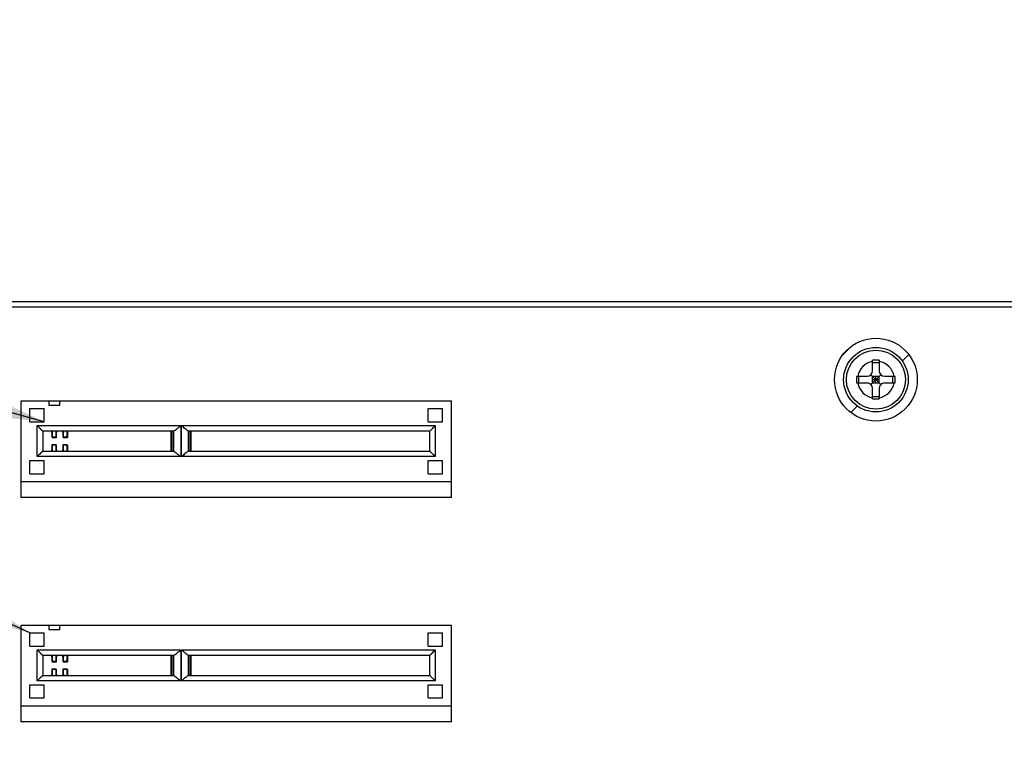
# Model space of a CAD drawing. Header units: millimetres. Extents: x 0 to 1750, y -1720 to 477.
# Tile 129 of 256: x 1229 to 1318, y -1655 to -1589. Entities that reach past the tile are written whole.
import ezdxf

# ---------------------------------------------------------------- set-up
doc = ezdxf.new("R2010")
doc.units = ezdxf.units.MM
doc.header["$LTSCALE"] = 92.51
doc.layers.get('0').update_dxf_attribs({"linetype": 'CONTINUOUS'})
for name, color, linetype in [('000-VC5000_DXF_TEXT', 7, 'CONTINUOUS'), ('101301882_1_DXF_TEXT', 7, 'CONTINUOUS'), ('101303467_DXF_CONTINUOUS_LINE', 7, 'CONTINUOUS'), ('DE-13-001875DXF_CONTINUOUS_LINE', 7, 'CONTINUOUS'), ('DE-19-009612DXF_CONTINUOUS_LINE', 7, 'CONTINUOUS'), ('SC-PSF0M3X6-DXF_CONTINUOUS_LINE', 7, 'CONTINUOUS')]:
    doc.layers.add(name, color=color, linetype=linetype)
doc.styles.get("Standard").update_dxf_attribs({"font": 'ISOCP', "width": 0.8})
doc.dimstyles.get("Standard").update_dxf_attribs({"dimtxt": 6, "dimasz": 6, "dimexe": 2.5, "dimexo": 0.5, "dimtad": 1, "dimdsep": 46, "dimtxsty": 'STANDARD', "dimblk": '_FILLED', "dimblk1": '_FILLED', "dimblk2": '_FILLED', "dimcen": 0.09, "dimclrt": 3, "dimazin": 2, "dimtol": 1, "dimtp": 0.01, "dimtm": 0.01, "dimtfac": 1, "dimtofl": 0, "dimtmove": 0, "dimatfit": 3, "dimldrblk": '_FILLED', "dimfxl": 1, "dimtolj": 1, "dimarcsym": 0})

# ---------------------------------------------------------------- blocks, each defined once
blk = doc.blocks.new('_FILLED')
at = {"color": 0, "linetype": 'ByBlock'}
blk.add_solid([(0, 0), (-1, 0.167), (-1, -0.167)], dxfattribs=at)

msp = doc.modelspace()

# ---------------------------------------------------------------- linework, layer by layer
at = {"layer": '101303467_DXF_CONTINUOUS_LINE'}
for p, q in [((1229.136, -1632.514), (1229.136, -1623.764)), ((1229.136, -1623.764), (1268.136, -1623.764)), ((1231.636, -1623.764), (1231.636, -1624.164)), ((1232.636, -1624.164), (1232.636, -1623.764)), ((1268.136, -1632.514), (1268.136, -1623.764)), ((1229.936, -1625.664), (1229.936, -1624.464)), ((1229.936, -1624.464), (1231.236, -1624.464)), ((1231.236, -1625.664), (1231.236, -1624.464)), ((1231.636, -1624.164), (1232.636, -1624.164)), ((1266.036, -1625.664), (1266.036, -1624.464)), ((1266.036, -1624.464), (1267.336, -1624.464)), ((1267.336, -1625.664), (1267.336, -1624.464)), ((1229.936, -1625.664), (1231.236, -1625.664)), ((1266.036, -1625.664), (1267.336, -1625.664)), ((1230.596, -1628.814), (1230.596, -1626.014)), ((1230.596, -1626.014), (1231.096, -1626.514)), ((1230.596, -1626.014), (1243.598, -1626.014)), ((1230.898, -1626.316), (1230.934, -1626.352)), ((1231.096, -1626.514), (1231.096, -1628.314)), ((1242.908, -1626.514), (1231.096, -1626.514)), ((1231.922, -1626.514), (1231.944, -1627.045)), ((1231.944, -1626.812), (1231.932, -1626.514)), ((1231.965, -1626.514), (1231.953, -1626.805)), ((1231.953, -1627.035), (1231.973, -1626.514)), ((1232.298, -1626.514), (1232.318, -1627.035)), ((1232.318, -1626.805), (1232.307, -1626.514)), ((1232.34, -1626.514), (1232.328, -1626.812)), ((1232.328, -1627.045), (1232.349, -1626.514)), ((1232.922, -1626.514), (1232.944, -1627.045)), ((1232.944, -1626.812), (1232.932, -1626.514)), ((1232.965, -1626.514), (1232.953, -1626.805)), ((1232.953, -1627.035), (1232.973, -1626.514)), ((1233.298, -1626.514), (1233.318, -1627.035)), ((1233.318, -1626.805), (1233.307, -1626.514)), ((1233.34, -1626.514), (1233.328, -1626.812)), ((1233.328, -1627.045), (1233.349, -1626.514)), ((1242.746, -1628.314), (1242.746, -1626.514)), ((1242.809, -1626.514), (1242.809, -1628.314)), ((1242.987, -1628.335), (1242.987, -1626.494)), ((1243.598, -1626.014), (1243.598, -1628.814)), ((1243.674, -1628.814), (1243.674, -1626.014)), ((1243.674, -1626.014), (1266.676, -1626.014)), ((1244.285, -1626.494), (1244.285, -1628.335)), ((1266.176, -1626.514), (1244.364, -1626.514)), ((1244.462, -1628.314), (1244.462, -1626.514)), ((1244.526, -1626.514), (1244.526, -1628.314)), ((1266.176, -1626.514), (1266.676, -1626.014)), ((1266.176, -1628.314), (1266.176, -1626.514)), ((1266.259, -1626.432), (1266.281, -1626.409)), ((1266.621, -1626.07), (1266.676, -1626.014)), ((1266.676, -1626.014), (1266.676, -1628.814)), ((1231.944, -1626.812), (1231.953, -1626.812)), ((1231.944, -1627.045), (1231.944, -1626.864)), ((1232.323, -1627.114), (1231.949, -1627.114)), ((1231.953, -1626.805), (1231.953, -1627.035)), ((1231.953, -1627.035), (1232.318, -1627.035)), ((1232.318, -1627.035), (1232.318, -1626.805)), ((1232.318, -1626.812), (1232.328, -1626.812)), ((1232.328, -1626.812), (1232.326, -1626.841)), ((1232.328, -1626.864), (1232.328, -1627.045)), ((1232.944, -1626.812), (1232.953, -1626.812)), ((1232.944, -1627.045), (1232.944, -1626.864)), ((1233.323, -1627.114), (1232.949, -1627.114)), ((1232.953, -1626.805), (1232.953, -1627.035)), ((1232.953, -1627.035), (1233.318, -1627.035)), ((1233.318, -1627.035), (1233.318, -1626.805)), ((1233.318, -1626.812), (1233.328, -1626.812)), ((1233.328, -1626.812), (1233.326, -1626.841)), ((1233.328, -1626.864), (1233.328, -1627.045)), ((1231.096, -1628.314), (1230.596, -1628.814)), ((1231.013, -1628.397), (1230.99, -1628.42)), ((1231.096, -1628.314), (1242.908, -1628.314)), ((1231.944, -1627.784), (1231.922, -1628.314)), ((1231.932, -1628.314), (1231.944, -1628.017)), ((1231.944, -1627.964), (1231.944, -1627.784)), ((1231.944, -1628.017), (1231.945, -1627.988)), ((1231.953, -1628.017), (1231.944, -1628.017)), ((1231.949, -1627.714), (1232.323, -1627.714)), ((1231.973, -1628.314), (1231.953, -1627.794)), ((1231.953, -1627.794), (1231.953, -1628.024)), ((1232.318, -1627.794), (1231.953, -1627.794)), ((1231.953, -1628.024), (1231.965, -1628.314)), ((1232.318, -1627.794), (1232.298, -1628.314)), ((1232.307, -1628.314), (1232.318, -1628.024)), ((1232.318, -1628.024), (1232.318, -1627.794)), ((1232.328, -1628.017), (1232.318, -1628.017)), ((1232.349, -1628.314), (1232.328, -1627.784)), ((1232.328, -1627.784), (1232.328, -1627.964)), ((1232.328, -1628.017), (1232.34, -1628.314)), ((1232.944, -1627.784), (1232.922, -1628.314)), ((1232.932, -1628.314), (1232.944, -1628.017)), ((1232.944, -1627.964), (1232.944, -1627.784)), ((1232.944, -1628.017), (1232.945, -1627.988)), ((1232.953, -1628.017), (1232.944, -1628.017)), ((1232.949, -1627.714), (1233.323, -1627.714)), ((1232.973, -1628.314), (1232.953, -1627.794)), ((1232.953, -1627.794), (1232.953, -1628.024)), ((1233.318, -1627.794), (1232.953, -1627.794)), ((1232.953, -1628.024), (1232.965, -1628.314)), ((1233.318, -1627.794), (1233.298, -1628.314)), ((1233.307, -1628.314), (1233.318, -1628.024)), ((1233.318, -1628.024), (1233.318, -1627.794)), ((1233.328, -1628.017), (1233.318, -1628.017)), ((1233.349, -1628.314), (1233.328, -1627.784)), ((1233.328, -1627.784), (1233.328, -1627.964)), ((1233.328, -1628.017), (1233.34, -1628.314)), ((1244.364, -1628.314), (1266.176, -1628.314)), ((1266.676, -1628.814), (1266.176, -1628.314)), ((1266.374, -1628.513), (1266.338, -1628.477)), ((1229.936, -1630.364), (1229.936, -1629.164)), ((1229.936, -1629.164), (1231.236, -1629.164)), ((1230.651, -1628.759), (1230.596, -1628.814)), ((1243.598, -1628.814), (1230.596, -1628.814)), ((1231.236, -1630.364), (1231.236, -1629.164)), ((1266.676, -1628.814), (1243.674, -1628.814)), ((1266.036, -1630.364), (1266.036, -1629.164)), ((1266.036, -1629.164), (1267.336, -1629.164)), ((1267.336, -1630.364), (1267.336, -1629.164)), ((1229.136, -1631.064), (1268.136, -1631.064)), ((1229.936, -1630.364), (1231.236, -1630.364)), ((1266.036, -1630.364), (1267.336, -1630.364)), ((1268.136, -1632.514), (1229.136, -1632.514)), ((1229.136, -1652.834), (1229.136, -1644.084)), ((1229.136, -1644.084), (1268.136, -1644.084)), ((1231.636, -1644.084), (1231.636, -1644.484)), ((1231.636, -1644.484), (1232.636, -1644.484)), ((1232.636, -1644.484), (1232.636, -1644.084)), ((1268.136, -1652.834), (1268.136, -1644.084)), ((1229.936, -1645.984), (1229.936, -1644.784)), ((1229.936, -1644.784), (1231.236, -1644.784)), ((1231.236, -1645.984), (1231.236, -1644.784)), ((1266.036, -1645.984), (1266.036, -1644.784)), ((1266.036, -1644.784), (1267.336, -1644.784)), ((1267.336, -1645.984), (1267.336, -1644.784)), ((1229.936, -1645.984), (1231.236, -1645.984)), ((1230.596, -1649.134), (1230.596, -1646.334)), ((1230.596, -1646.334), (1231.096, -1646.834)), ((1230.596, -1646.334), (1243.598, -1646.334)), ((1243.598, -1646.334), (1243.598, -1649.134)), ((1243.674, -1649.134), (1243.674, -1646.334)), ((1243.674, -1646.334), (1266.676, -1646.334)), ((1266.036, -1645.984), (1267.336, -1645.984)), ((1266.176, -1646.834), (1266.676, -1646.334)), ((1266.621, -1646.39), (1266.676, -1646.334)), ((1266.676, -1646.334), (1266.676, -1649.134)), ((1230.898, -1646.636), (1230.934, -1646.672)), ((1231.096, -1646.834), (1231.096, -1648.634)), ((1242.908, -1646.834), (1231.096, -1646.834)), ((1231.922, -1646.834), (1231.944, -1647.365)), ((1231.944, -1647.132), (1231.932, -1646.834)), ((1231.944, -1647.132), (1231.953, -1647.132)), ((1231.944, -1647.365), (1231.944, -1647.184)), ((1231.965, -1646.834), (1231.953, -1647.125)), ((1231.953, -1647.355), (1231.973, -1646.834)), ((1231.953, -1647.125), (1231.953, -1647.355)), ((1232.298, -1646.834), (1232.318, -1647.355)), ((1232.318, -1647.125), (1232.307, -1646.834)), ((1232.318, -1647.355), (1232.318, -1647.125)), ((1232.318, -1647.132), (1232.328, -1647.132)), ((1232.328, -1647.132), (1232.326, -1647.161)), ((1232.34, -1646.834), (1232.328, -1647.132)), ((1232.328, -1647.365), (1232.349, -1646.834)), ((1232.328, -1647.184), (1232.328, -1647.365)), ((1232.922, -1646.834), (1232.944, -1647.365)), ((1232.944, -1647.132), (1232.932, -1646.834)), ((1232.944, -1647.132), (1232.953, -1647.132)), ((1232.944, -1647.365), (1232.944, -1647.184)), ((1232.965, -1646.834), (1232.953, -1647.125)), ((1232.953, -1647.355), (1232.973, -1646.834)), ((1232.953, -1647.125), (1232.953, -1647.355)), ((1233.298, -1646.834), (1233.318, -1647.355)), ((1233.318, -1647.125), (1233.307, -1646.834)), ((1233.318, -1647.355), (1233.318, -1647.125)), ((1233.318, -1647.132), (1233.328, -1647.132)), ((1233.328, -1647.132), (1233.326, -1647.161)), ((1233.34, -1646.834), (1233.328, -1647.132)), ((1233.328, -1647.365), (1233.349, -1646.834)), ((1233.328, -1647.184), (1233.328, -1647.365)), ((1242.746, -1648.634), (1242.746, -1646.834)), ((1242.809, -1646.834), (1242.809, -1648.634)), ((1242.987, -1648.655), (1242.987, -1646.814)), ((1244.285, -1646.814), (1244.285, -1648.655)), ((1266.176, -1646.834), (1244.364, -1646.834)), ((1244.462, -1648.634), (1244.462, -1646.834)), ((1244.526, -1646.834), (1244.526, -1648.634)), ((1266.176, -1648.634), (1266.176, -1646.834)), ((1266.259, -1646.752), (1266.281, -1646.729)), ((1231.944, -1648.104), (1231.922, -1648.634)), ((1231.944, -1648.284), (1231.944, -1648.104)), ((1232.323, -1647.434), (1231.949, -1647.434)), ((1231.949, -1648.034), (1232.323, -1648.034)), ((1231.953, -1647.355), (1232.318, -1647.355)), ((1231.973, -1648.634), (1231.953, -1648.114)), ((1231.953, -1648.114), (1231.953, -1648.344)), ((1232.318, -1648.114), (1231.953, -1648.114)), ((1232.318, -1648.114), (1232.298, -1648.634)), ((1232.318, -1648.344), (1232.318, -1648.114)), ((1232.349, -1648.634), (1232.328, -1648.104)), ((1232.328, -1648.104), (1232.328, -1648.284)), ((1232.944, -1648.104), (1232.922, -1648.634)), ((1232.944, -1648.284), (1232.944, -1648.104)), ((1233.323, -1647.434), (1232.949, -1647.434)), ((1232.949, -1648.034), (1233.323, -1648.034)), ((1232.953, -1647.355), (1233.318, -1647.355)), ((1232.973, -1648.634), (1232.953, -1648.114)), ((1232.953, -1648.114), (1232.953, -1648.344)), ((1233.318, -1648.114), (1232.953, -1648.114)), ((1233.318, -1648.114), (1233.298, -1648.634)), ((1233.318, -1648.344), (1233.318, -1648.114)), ((1233.349, -1648.634), (1233.328, -1648.104)), ((1233.328, -1648.104), (1233.328, -1648.284)), ((1231.096, -1648.634), (1230.596, -1649.134)), ((1231.013, -1648.717), (1230.99, -1648.74)), ((1231.096, -1648.634), (1242.908, -1648.634)), ((1231.932, -1648.634), (1231.944, -1648.337)), ((1231.944, -1648.337), (1231.945, -1648.308)), ((1231.953, -1648.337), (1231.944, -1648.337)), ((1231.953, -1648.344), (1231.965, -1648.634)), ((1232.307, -1648.634), (1232.318, -1648.344)), ((1232.328, -1648.337), (1232.318, -1648.337)), ((1232.328, -1648.337), (1232.34, -1648.634)), ((1232.932, -1648.634), (1232.944, -1648.337)), ((1232.944, -1648.337), (1232.945, -1648.308)), ((1232.953, -1648.337), (1232.944, -1648.337)), ((1232.953, -1648.344), (1232.965, -1648.634)), ((1233.307, -1648.634), (1233.318, -1648.344)), ((1233.328, -1648.337), (1233.318, -1648.337)), ((1233.328, -1648.337), (1233.34, -1648.634)), ((1244.364, -1648.634), (1266.176, -1648.634)), ((1266.676, -1649.134), (1266.176, -1648.634)), ((1266.374, -1648.833), (1266.338, -1648.797)), ((1229.936, -1650.684), (1229.936, -1649.484)), ((1229.936, -1649.484), (1231.236, -1649.484)), ((1230.651, -1649.079), (1230.596, -1649.134)), ((1243.598, -1649.134), (1230.596, -1649.134)), ((1231.236, -1650.684), (1231.236, -1649.484)), ((1266.676, -1649.134), (1243.674, -1649.134)), ((1266.036, -1650.684), (1266.036, -1649.484)), ((1266.036, -1649.484), (1267.336, -1649.484)), ((1267.336, -1650.684), (1267.336, -1649.484)), ((1229.936, -1650.684), (1231.236, -1650.684)), ((1266.036, -1650.684), (1267.336, -1650.684)), ((1229.136, -1651.384), (1268.136, -1651.384)), ((1268.136, -1652.834), (1229.136, -1652.834))]:
    msp.add_line(p, q, dxfattribs=at)
for points in [[(1230.596, -1626.014), (1230.649, -1626.068), (1230.698, -1626.117), (1230.744, -1626.163)], [(1230.786, -1626.204), (1230.823, -1626.242), (1230.898, -1626.316)], [(1230.934, -1626.352), (1230.993, -1626.412), (1231.016, -1626.435), (1231.037, -1626.455), (1231.056, -1626.474), (1231.072, -1626.49), (1231.083, -1626.502), (1231.091, -1626.51), (1231.095, -1626.514), (1231.096, -1626.514)], [(1266.176, -1626.514), (1266.177, -1626.513), (1266.182, -1626.508), (1266.203, -1626.487)], [(1266.203, -1626.487), (1266.219, -1626.47), (1266.259, -1626.432)], [(1266.281, -1626.409), (1266.338, -1626.352), (1266.373, -1626.317), (1266.445, -1626.246)], [(1266.445, -1626.246), (1266.522, -1626.168), (1266.621, -1626.07)], [(1230.99, -1628.42), (1230.934, -1628.477), (1230.899, -1628.512), (1230.827, -1628.583)], [(1231.069, -1628.342), (1231.052, -1628.358), (1231.013, -1628.397)], [(1231.096, -1628.314), (1231.094, -1628.316), (1231.089, -1628.321), (1231.069, -1628.342)], [(1266.338, -1628.477), (1266.279, -1628.417), (1266.256, -1628.394), (1266.235, -1628.374), (1266.216, -1628.355), (1266.2, -1628.339), (1266.188, -1628.327), (1266.181, -1628.319), (1266.177, -1628.315), (1266.176, -1628.314)], [(1266.486, -1628.624), (1266.448, -1628.587), (1266.374, -1628.513)], [(1230.827, -1628.583), (1230.749, -1628.661), (1230.651, -1628.759)], [(1266.676, -1628.814), (1266.623, -1628.761), (1266.573, -1628.712), (1266.527, -1628.666)], [(1230.596, -1646.334), (1230.649, -1646.388), (1230.698, -1646.437), (1230.744, -1646.483)], [(1230.786, -1646.524), (1230.823, -1646.562), (1230.898, -1646.636)], [(1230.934, -1646.672), (1230.993, -1646.732), (1231.016, -1646.755), (1231.037, -1646.775), (1231.056, -1646.794), (1231.072, -1646.81), (1231.083, -1646.822), (1231.091, -1646.83), (1231.095, -1646.834), (1231.096, -1646.834)], [(1266.176, -1646.834), (1266.177, -1646.833), (1266.182, -1646.828), (1266.203, -1646.807)], [(1266.203, -1646.807), (1266.219, -1646.79), (1266.259, -1646.752)], [(1266.281, -1646.729), (1266.338, -1646.672), (1266.373, -1646.637), (1266.445, -1646.566)], [(1266.445, -1646.566), (1266.522, -1646.488), (1266.621, -1646.39)], [(1230.827, -1648.903), (1230.749, -1648.981), (1230.651, -1649.079)], [(1230.99, -1648.74), (1230.934, -1648.797), (1230.899, -1648.832), (1230.827, -1648.903)], [(1231.069, -1648.662), (1231.052, -1648.678), (1231.013, -1648.717)], [(1231.096, -1648.634), (1231.094, -1648.636), (1231.089, -1648.641), (1231.069, -1648.662)], [(1266.338, -1648.797), (1266.279, -1648.737), (1266.256, -1648.714), (1266.235, -1648.694), (1266.216, -1648.675), (1266.2, -1648.659), (1266.188, -1648.647), (1266.181, -1648.639), (1266.177, -1648.635), (1266.176, -1648.634)], [(1266.486, -1648.944), (1266.448, -1648.907), (1266.374, -1648.833)], [(1266.676, -1649.134), (1266.623, -1649.081), (1266.573, -1649.032), (1266.527, -1648.986)]]:
    msp.add_lwpolyline(points, dxfattribs=at)
for centre, start, end in [((1236.58, -1626.907), 181.71347, 181.8544), ((1237.58, -1626.907), 181.71347, 181.8544), ((1227.691, -1627.921), 1.71347, 1.8544), ((1228.691, -1627.921), 1.71347, 1.8544), ((1227.691, -1648.241), 1.71347, 1.8544), ((1236.58, -1647.227), 181.71347, 181.8544), ((1228.691, -1648.241), 1.71347, 1.8544), ((1237.58, -1647.227), 181.71347, 181.8544)]:
    msp.add_arc(centre, 4.264, start, end, dxfattribs=at)
for centre, start_param, end_param in [((1242.908, -1626.014), -3.141593, -2.854881), ((1244.364, -1626.014), -3.428305, -3.141593), ((1242.908, -1628.814), -0.286712, 0), ((1244.364, -1628.814), 0, 0.286712), ((1242.908, -1646.334), -3.141593, -2.854881), ((1244.364, -1646.334), -3.428305, -3.141593), ((1242.908, -1649.134), -0.286712, 0), ((1244.364, -1649.134), 0, 0.286712)]:
    msp.add_ellipse(centre, major_axis=(0, 0.5), ratio=0.558663, start_param=start_param, end_param=end_param, dxfattribs=at)
for points, knots in [([(1242.987, -1626.494), (1243.007, -1626.483), (1243.049, -1626.457), (1243.142, -1626.39), (1243.27, -1626.289), (1243.431, -1626.156), (1243.541, -1626.062), (1243.598, -1626.014)], [0, 0, 0, 0, 0.087663, 0.193695, 0.441199, 0.715132, 1, 1, 1, 1]), ([(1244.285, -1626.494), (1244.265, -1626.483), (1244.222, -1626.457), (1244.129, -1626.39), (1244.002, -1626.289), (1243.841, -1626.156), (1243.73, -1626.062), (1243.674, -1626.014)], [0, 0, 0, 0, 0.087667, 0.193698, 0.441197, 0.71513, 1, 1, 1, 1]), ([(1231.949, -1626.864), (1231.947, -1626.864), (1231.947, -1626.858), (1231.946, -1626.85), (1231.945, -1626.832), (1231.944, -1626.82), (1231.944, -1626.812)], [0, 0, 0, 0, 0.066696, 0.255781, 0.567743, 1, 1, 1, 1]), ([(1231.953, -1626.805), (1231.953, -1626.813), (1231.952, -1626.828), (1231.951, -1626.845), (1231.95, -1626.855), (1231.95, -1626.86), (1231.949, -1626.863), (1231.949, -1626.864), (1231.949, -1626.864)], [0, 0, 0, 0, 0.43169, 0.743611, 0.853634, 0.932755, 0.981055, 1, 1, 1, 1]), ([(1231.953, -1627.035), (1231.953, -1627.053), (1231.952, -1627.077), (1231.95, -1627.103), (1231.95, -1627.111), (1231.949, -1627.113)], [0, 0, 0, 0, 0.696011, 0.897763, 1, 1, 1, 1]), ([(1231.949, -1627.113), (1231.949, -1627.114), (1231.949, -1627.114), (1231.949, -1627.114), (1231.949, -1627.114)], [0, 0, 0, 0, 0.680345, 1, 1, 1, 1]), ([(1232.323, -1626.864), (1232.323, -1626.864), (1232.322, -1626.863), (1232.322, -1626.86), (1232.321, -1626.855), (1232.32, -1626.845), (1232.319, -1626.828), (1232.319, -1626.813), (1232.318, -1626.805)], [0, 0, 0, 0, 0.018946, 0.067246, 0.146368, 0.256391, 0.56831, 1, 1, 1, 1]), ([(1232.323, -1627.114), (1232.323, -1627.114), (1232.322, -1627.112), (1232.322, -1627.11), (1232.321, -1627.104), (1232.32, -1627.092), (1232.32, -1627.073), (1232.319, -1627.055), (1232.319, -1627.045)], [0, 0, 0, 0, 0.017882, 0.0658, 0.144735, 0.25471, 0.566956, 1, 1, 1, 1]), ([(1232.324, -1626.864), (1232.324, -1626.864), (1232.324, -1626.864), (1232.323, -1626.864), (1232.323, -1626.864)], [0, 0, 0, 0, 0.642093, 1, 1, 1, 1]), ([(1232.328, -1627.045), (1232.327, -1627.055), (1232.327, -1627.072), (1232.326, -1627.092), (1232.325, -1627.104), (1232.325, -1627.11), (1232.324, -1627.112), (1232.324, -1627.114), (1232.323, -1627.114)], [0, 0, 0, 0, 0.432936, 0.745219, 0.855208, 0.934165, 0.982104, 1, 1, 1, 1]), ([(1232.326, -1626.841), (1232.326, -1626.846), (1232.325, -1626.854), (1232.325, -1626.861), (1232.324, -1626.864)], [0, 0, 0, 0, 0.674793, 1, 1, 1, 1]), ([(1232.949, -1626.864), (1232.947, -1626.864), (1232.947, -1626.858), (1232.946, -1626.85), (1232.945, -1626.832), (1232.944, -1626.82), (1232.944, -1626.812)], [0, 0, 0, 0, 0.066696, 0.255781, 0.567743, 1, 1, 1, 1]), ([(1232.953, -1626.805), (1232.953, -1626.813), (1232.952, -1626.828), (1232.951, -1626.845), (1232.95, -1626.855), (1232.95, -1626.86), (1232.949, -1626.863), (1232.949, -1626.864), (1232.949, -1626.864)], [0, 0, 0, 0, 0.43169, 0.743611, 0.853634, 0.932755, 0.981055, 1, 1, 1, 1]), ([(1232.953, -1627.035), (1232.953, -1627.053), (1232.952, -1627.077), (1232.95, -1627.103), (1232.95, -1627.111), (1232.949, -1627.113)], [0, 0, 0, 0, 0.696011, 0.897763, 1, 1, 1, 1]), ([(1232.949, -1627.113), (1232.949, -1627.114), (1232.949, -1627.114), (1232.949, -1627.114), (1232.949, -1627.114)], [0, 0, 0, 0, 0.680345, 1, 1, 1, 1]), ([(1233.323, -1626.864), (1233.323, -1626.864), (1233.322, -1626.863), (1233.322, -1626.86), (1233.321, -1626.855), (1233.32, -1626.845), (1233.319, -1626.828), (1233.319, -1626.813), (1233.318, -1626.805)], [0, 0, 0, 0, 0.018946, 0.067246, 0.146368, 0.256391, 0.56831, 1, 1, 1, 1]), ([(1233.323, -1627.114), (1233.323, -1627.114), (1233.322, -1627.112), (1233.322, -1627.11), (1233.321, -1627.104), (1233.32, -1627.092), (1233.32, -1627.073), (1233.319, -1627.055), (1233.319, -1627.045)], [0, 0, 0, 0, 0.017882, 0.0658, 0.144735, 0.25471, 0.566956, 1, 1, 1, 1]), ([(1233.324, -1626.864), (1233.324, -1626.864), (1233.324, -1626.864), (1233.323, -1626.864), (1233.323, -1626.864)], [0, 0, 0, 0, 0.642093, 1, 1, 1, 1]), ([(1233.328, -1627.045), (1233.327, -1627.055), (1233.327, -1627.072), (1233.326, -1627.092), (1233.325, -1627.104), (1233.325, -1627.11), (1233.324, -1627.112), (1233.324, -1627.114), (1233.323, -1627.114)], [0, 0, 0, 0, 0.432936, 0.745219, 0.855208, 0.934165, 0.982104, 1, 1, 1, 1]), ([(1233.326, -1626.841), (1233.326, -1626.846), (1233.325, -1626.854), (1233.325, -1626.861), (1233.324, -1626.864)], [0, 0, 0, 0, 0.674793, 1, 1, 1, 1]), ([(1231.944, -1627.784), (1231.944, -1627.774), (1231.945, -1627.757), (1231.946, -1627.737), (1231.947, -1627.725), (1231.947, -1627.719), (1231.948, -1627.717), (1231.948, -1627.714), (1231.949, -1627.714)], [0, 0, 0, 0, 0.432936, 0.745219, 0.855208, 0.934165, 0.982104, 1, 1, 1, 1]), ([(1231.945, -1627.988), (1231.946, -1627.983), (1231.947, -1627.975), (1231.947, -1627.967), (1231.948, -1627.965)], [0, 0, 0, 0, 0.674793, 1, 1, 1, 1]), ([(1231.948, -1627.965), (1231.948, -1627.965), (1231.948, -1627.965), (1231.948, -1627.964), (1231.949, -1627.964)], [0, 0, 0, 0, 0.642093, 1, 1, 1, 1]), ([(1231.949, -1627.714), (1231.949, -1627.714), (1231.949, -1627.717), (1231.95, -1627.719), (1231.95, -1627.725), (1231.951, -1627.736), (1231.952, -1627.756), (1231.953, -1627.773), (1231.953, -1627.783)], [0, 0, 0, 0, 0.017882, 0.0658, 0.144735, 0.25471, 0.566956, 1, 1, 1, 1]), ([(1231.949, -1627.964), (1231.949, -1627.964), (1231.949, -1627.966), (1231.95, -1627.969), (1231.951, -1627.974), (1231.951, -1627.983), (1231.952, -1628.001), (1231.953, -1628.015), (1231.953, -1628.024)], [0, 0, 0, 0, 0.018946, 0.067246, 0.146368, 0.256391, 0.56831, 1, 1, 1, 1]), ([(1232.318, -1627.794), (1232.319, -1627.776), (1232.319, -1627.752), (1232.321, -1627.726), (1232.322, -1627.718), (1232.323, -1627.715)], [0, 0, 0, 0, 0.696011, 0.897763, 1, 1, 1, 1]), ([(1232.318, -1628.024), (1232.319, -1628.015), (1232.319, -1628.001), (1232.32, -1627.983), (1232.321, -1627.974), (1232.322, -1627.969), (1232.322, -1627.966), (1232.323, -1627.964), (1232.323, -1627.964)], [0, 0, 0, 0, 0.43169, 0.743611, 0.853634, 0.932755, 0.981055, 1, 1, 1, 1]), ([(1232.323, -1627.715), (1232.323, -1627.715), (1232.323, -1627.715), (1232.323, -1627.714), (1232.323, -1627.714)], [0, 0, 0, 0, 0.680345, 1, 1, 1, 1]), ([(1232.323, -1627.964), (1232.324, -1627.964), (1232.324, -1627.971), (1232.326, -1627.979), (1232.327, -1627.996), (1232.327, -1628.009), (1232.328, -1628.017)], [0, 0, 0, 0, 0.066696, 0.255781, 0.567743, 1, 1, 1, 1]), ([(1232.944, -1627.784), (1232.944, -1627.774), (1232.945, -1627.757), (1232.946, -1627.737), (1232.947, -1627.725), (1232.947, -1627.719), (1232.948, -1627.717), (1232.948, -1627.714), (1232.949, -1627.714)], [0, 0, 0, 0, 0.432936, 0.745219, 0.855208, 0.934165, 0.982104, 1, 1, 1, 1]), ([(1232.945, -1627.988), (1232.946, -1627.983), (1232.947, -1627.975), (1232.947, -1627.967), (1232.948, -1627.965)], [0, 0, 0, 0, 0.674793, 1, 1, 1, 1]), ([(1232.948, -1627.965), (1232.948, -1627.965), (1232.948, -1627.965), (1232.948, -1627.964), (1232.949, -1627.964)], [0, 0, 0, 0, 0.642093, 1, 1, 1, 1]), ([(1232.949, -1627.714), (1232.949, -1627.714), (1232.949, -1627.717), (1232.95, -1627.719), (1232.95, -1627.725), (1232.951, -1627.736), (1232.952, -1627.756), (1232.953, -1627.773), (1232.953, -1627.783)], [0, 0, 0, 0, 0.017882, 0.0658, 0.144735, 0.25471, 0.566956, 1, 1, 1, 1]), ([(1232.949, -1627.964), (1232.949, -1627.964), (1232.949, -1627.966), (1232.95, -1627.969), (1232.951, -1627.974), (1232.951, -1627.983), (1232.952, -1628.001), (1232.953, -1628.015), (1232.953, -1628.024)], [0, 0, 0, 0, 0.018946, 0.067246, 0.146368, 0.256391, 0.56831, 1, 1, 1, 1]), ([(1233.318, -1627.794), (1233.319, -1627.776), (1233.319, -1627.752), (1233.321, -1627.726), (1233.322, -1627.718), (1233.323, -1627.715)], [0, 0, 0, 0, 0.696011, 0.897763, 1, 1, 1, 1]), ([(1233.318, -1628.024), (1233.319, -1628.015), (1233.319, -1628.001), (1233.32, -1627.983), (1233.321, -1627.974), (1233.322, -1627.969), (1233.322, -1627.966), (1233.323, -1627.964), (1233.323, -1627.964)], [0, 0, 0, 0, 0.43169, 0.743611, 0.853634, 0.932755, 0.981055, 1, 1, 1, 1]), ([(1233.323, -1627.715), (1233.323, -1627.715), (1233.323, -1627.715), (1233.323, -1627.714), (1233.323, -1627.714)], [0, 0, 0, 0, 0.680345, 1, 1, 1, 1]), ([(1233.323, -1627.964), (1233.324, -1627.964), (1233.324, -1627.971), (1233.326, -1627.979), (1233.327, -1627.996), (1233.327, -1628.009), (1233.328, -1628.017)], [0, 0, 0, 0, 0.066696, 0.255781, 0.567743, 1, 1, 1, 1]), ([(1242.987, -1628.335), (1243.007, -1628.345), (1243.049, -1628.372), (1243.143, -1628.439), (1243.27, -1628.54), (1243.431, -1628.673), (1243.541, -1628.767), (1243.598, -1628.814)], [0, 0, 0, 0, 0.087654, 0.193685, 0.441192, 0.715127, 1, 1, 1, 1]), ([(1244.285, -1628.335), (1244.265, -1628.345), (1244.222, -1628.372), (1244.129, -1628.439), (1244.002, -1628.54), (1243.841, -1628.673), (1243.73, -1628.767), (1243.674, -1628.814)], [0, 0, 0, 0, 0.087663, 0.193695, 0.441199, 0.715132, 1, 1, 1, 1]), ([(1242.987, -1646.814), (1243.007, -1646.803), (1243.049, -1646.777), (1243.142, -1646.71), (1243.27, -1646.609), (1243.431, -1646.476), (1243.541, -1646.382), (1243.598, -1646.334)], [0, 0, 0, 0, 0.087663, 0.193695, 0.441199, 0.715132, 1, 1, 1, 1]), ([(1244.285, -1646.814), (1244.265, -1646.803), (1244.222, -1646.777), (1244.129, -1646.71), (1244.002, -1646.609), (1243.841, -1646.476), (1243.73, -1646.382), (1243.674, -1646.334)], [0, 0, 0, 0, 0.087667, 0.193698, 0.441197, 0.71513, 1, 1, 1, 1]), ([(1231.949, -1647.184), (1231.947, -1647.184), (1231.947, -1647.178), (1231.946, -1647.17), (1231.945, -1647.152), (1231.944, -1647.14), (1231.944, -1647.132)], [0, 0, 0, 0, 0.066696, 0.255781, 0.567743, 1, 1, 1, 1]), ([(1231.953, -1647.125), (1231.953, -1647.133), (1231.952, -1647.148), (1231.951, -1647.165), (1231.95, -1647.175), (1231.95, -1647.18), (1231.949, -1647.183), (1231.949, -1647.184), (1231.949, -1647.184)], [0, 0, 0, 0, 0.43169, 0.743611, 0.853634, 0.932755, 0.981055, 1, 1, 1, 1]), ([(1232.323, -1647.184), (1232.323, -1647.184), (1232.322, -1647.183), (1232.322, -1647.18), (1232.321, -1647.175), (1232.32, -1647.165), (1232.319, -1647.148), (1232.319, -1647.133), (1232.318, -1647.125)], [0, 0, 0, 0, 0.018946, 0.067246, 0.146368, 0.256391, 0.56831, 1, 1, 1, 1]), ([(1232.324, -1647.184), (1232.324, -1647.184), (1232.324, -1647.184), (1232.323, -1647.184), (1232.323, -1647.184)], [0, 0, 0, 0, 0.642093, 1, 1, 1, 1]), ([(1232.326, -1647.161), (1232.326, -1647.166), (1232.325, -1647.174), (1232.325, -1647.181), (1232.324, -1647.184)], [0, 0, 0, 0, 0.674793, 1, 1, 1, 1]), ([(1232.949, -1647.184), (1232.947, -1647.184), (1232.947, -1647.178), (1232.946, -1647.17), (1232.945, -1647.152), (1232.944, -1647.14), (1232.944, -1647.132)], [0, 0, 0, 0, 0.066696, 0.255781, 0.567743, 1, 1, 1, 1]), ([(1232.953, -1647.125), (1232.953, -1647.133), (1232.952, -1647.148), (1232.951, -1647.165), (1232.95, -1647.175), (1232.95, -1647.18), (1232.949, -1647.183), (1232.949, -1647.184), (1232.949, -1647.184)], [0, 0, 0, 0, 0.43169, 0.743611, 0.853634, 0.932755, 0.981055, 1, 1, 1, 1]), ([(1233.323, -1647.184), (1233.323, -1647.184), (1233.322, -1647.183), (1233.322, -1647.18), (1233.321, -1647.175), (1233.32, -1647.165), (1233.319, -1647.148), (1233.319, -1647.133), (1233.318, -1647.125)], [0, 0, 0, 0, 0.018946, 0.067246, 0.146368, 0.256391, 0.56831, 1, 1, 1, 1]), ([(1233.324, -1647.184), (1233.324, -1647.184), (1233.324, -1647.184), (1233.323, -1647.184), (1233.323, -1647.184)], [0, 0, 0, 0, 0.642093, 1, 1, 1, 1]), ([(1233.326, -1647.161), (1233.326, -1647.166), (1233.325, -1647.174), (1233.325, -1647.181), (1233.324, -1647.184)], [0, 0, 0, 0, 0.674793, 1, 1, 1, 1]), ([(1231.944, -1648.104), (1231.944, -1648.094), (1231.945, -1648.077), (1231.946, -1648.057), (1231.947, -1648.045), (1231.947, -1648.039), (1231.948, -1648.037), (1231.948, -1648.034), (1231.949, -1648.034)], [0, 0, 0, 0, 0.432936, 0.745219, 0.855208, 0.934165, 0.982104, 1, 1, 1, 1]), ([(1231.953, -1647.355), (1231.953, -1647.373), (1231.952, -1647.397), (1231.95, -1647.423), (1231.95, -1647.431), (1231.949, -1647.433)], [0, 0, 0, 0, 0.696011, 0.897763, 1, 1, 1, 1]), ([(1231.949, -1647.433), (1231.949, -1647.434), (1231.949, -1647.434), (1231.949, -1647.434), (1231.949, -1647.434)], [0, 0, 0, 0, 0.680345, 1, 1, 1, 1]), ([(1231.949, -1648.034), (1231.949, -1648.034), (1231.949, -1648.037), (1231.95, -1648.039), (1231.95, -1648.045), (1231.951, -1648.056), (1231.952, -1648.076), (1231.953, -1648.093), (1231.953, -1648.103)], [0, 0, 0, 0, 0.017882, 0.0658, 0.144735, 0.25471, 0.566956, 1, 1, 1, 1]), ([(1232.318, -1648.114), (1232.319, -1648.096), (1232.319, -1648.072), (1232.321, -1648.046), (1232.322, -1648.038), (1232.323, -1648.035)], [0, 0, 0, 0, 0.696011, 0.897763, 1, 1, 1, 1]), ([(1232.323, -1647.434), (1232.323, -1647.434), (1232.322, -1647.432), (1232.322, -1647.43), (1232.321, -1647.424), (1232.32, -1647.412), (1232.32, -1647.393), (1232.319, -1647.375), (1232.319, -1647.365)], [0, 0, 0, 0, 0.017882, 0.0658, 0.144735, 0.25471, 0.566956, 1, 1, 1, 1]), ([(1232.328, -1647.365), (1232.327, -1647.375), (1232.327, -1647.392), (1232.326, -1647.412), (1232.325, -1647.424), (1232.325, -1647.43), (1232.324, -1647.432), (1232.324, -1647.434), (1232.323, -1647.434)], [0, 0, 0, 0, 0.432936, 0.745219, 0.855208, 0.934165, 0.982104, 1, 1, 1, 1]), ([(1232.323, -1648.035), (1232.323, -1648.035), (1232.323, -1648.035), (1232.323, -1648.034), (1232.323, -1648.034)], [0, 0, 0, 0, 0.680345, 1, 1, 1, 1]), ([(1232.944, -1648.104), (1232.944, -1648.094), (1232.945, -1648.077), (1232.946, -1648.057), (1232.947, -1648.045), (1232.947, -1648.039), (1232.948, -1648.037), (1232.948, -1648.034), (1232.949, -1648.034)], [0, 0, 0, 0, 0.432936, 0.745219, 0.855208, 0.934165, 0.982104, 1, 1, 1, 1]), ([(1232.953, -1647.355), (1232.953, -1647.373), (1232.952, -1647.397), (1232.95, -1647.423), (1232.95, -1647.431), (1232.949, -1647.433)], [0, 0, 0, 0, 0.696011, 0.897763, 1, 1, 1, 1]), ([(1232.949, -1647.433), (1232.949, -1647.434), (1232.949, -1647.434), (1232.949, -1647.434), (1232.949, -1647.434)], [0, 0, 0, 0, 0.680345, 1, 1, 1, 1]), ([(1232.949, -1648.034), (1232.949, -1648.034), (1232.949, -1648.037), (1232.95, -1648.039), (1232.95, -1648.045), (1232.951, -1648.056), (1232.952, -1648.076), (1232.953, -1648.093), (1232.953, -1648.103)], [0, 0, 0, 0, 0.017882, 0.0658, 0.144735, 0.25471, 0.566956, 1, 1, 1, 1]), ([(1233.318, -1648.114), (1233.319, -1648.096), (1233.319, -1648.072), (1233.321, -1648.046), (1233.322, -1648.038), (1233.323, -1648.035)], [0, 0, 0, 0, 0.696011, 0.897763, 1, 1, 1, 1]), ([(1233.323, -1647.434), (1233.323, -1647.434), (1233.322, -1647.432), (1233.322, -1647.43), (1233.321, -1647.424), (1233.32, -1647.412), (1233.32, -1647.393), (1233.319, -1647.375), (1233.319, -1647.365)], [0, 0, 0, 0, 0.017882, 0.0658, 0.144735, 0.25471, 0.566956, 1, 1, 1, 1]), ([(1233.328, -1647.365), (1233.327, -1647.375), (1233.327, -1647.392), (1233.326, -1647.412), (1233.325, -1647.424), (1233.325, -1647.43), (1233.324, -1647.432), (1233.324, -1647.434), (1233.323, -1647.434)], [0, 0, 0, 0, 0.432936, 0.745219, 0.855208, 0.934165, 0.982104, 1, 1, 1, 1]), ([(1233.323, -1648.035), (1233.323, -1648.035), (1233.323, -1648.035), (1233.323, -1648.034), (1233.323, -1648.034)], [0, 0, 0, 0, 0.680345, 1, 1, 1, 1]), ([(1231.945, -1648.308), (1231.946, -1648.303), (1231.947, -1648.295), (1231.947, -1648.287), (1231.948, -1648.285)], [0, 0, 0, 0, 0.674793, 1, 1, 1, 1]), ([(1231.948, -1648.285), (1231.948, -1648.285), (1231.948, -1648.285), (1231.948, -1648.284), (1231.949, -1648.284)], [0, 0, 0, 0, 0.642093, 1, 1, 1, 1]), ([(1231.949, -1648.284), (1231.949, -1648.284), (1231.949, -1648.286), (1231.95, -1648.289), (1231.951, -1648.294), (1231.951, -1648.303), (1231.952, -1648.321), (1231.953, -1648.335), (1231.953, -1648.344)], [0, 0, 0, 0, 0.018946, 0.067246, 0.146368, 0.256391, 0.56831, 1, 1, 1, 1]), ([(1232.318, -1648.344), (1232.319, -1648.335), (1232.319, -1648.321), (1232.32, -1648.303), (1232.321, -1648.294), (1232.322, -1648.289), (1232.322, -1648.286), (1232.323, -1648.284), (1232.323, -1648.284)], [0, 0, 0, 0, 0.43169, 0.743611, 0.853634, 0.932755, 0.981055, 1, 1, 1, 1]), ([(1232.323, -1648.284), (1232.324, -1648.284), (1232.324, -1648.291), (1232.326, -1648.299), (1232.327, -1648.316), (1232.327, -1648.329), (1232.328, -1648.337)], [0, 0, 0, 0, 0.066696, 0.255781, 0.567743, 1, 1, 1, 1]), ([(1232.945, -1648.308), (1232.946, -1648.303), (1232.947, -1648.295), (1232.947, -1648.287), (1232.948, -1648.285)], [0, 0, 0, 0, 0.674793, 1, 1, 1, 1]), ([(1232.948, -1648.285), (1232.948, -1648.285), (1232.948, -1648.285), (1232.948, -1648.284), (1232.949, -1648.284)], [0, 0, 0, 0, 0.642093, 1, 1, 1, 1]), ([(1232.949, -1648.284), (1232.949, -1648.284), (1232.949, -1648.286), (1232.95, -1648.289), (1232.951, -1648.294), (1232.951, -1648.303), (1232.952, -1648.321), (1232.953, -1648.335), (1232.953, -1648.344)], [0, 0, 0, 0, 0.018946, 0.067246, 0.146368, 0.256391, 0.56831, 1, 1, 1, 1]), ([(1233.318, -1648.344), (1233.319, -1648.335), (1233.319, -1648.321), (1233.32, -1648.303), (1233.321, -1648.294), (1233.322, -1648.289), (1233.322, -1648.286), (1233.323, -1648.284), (1233.323, -1648.284)], [0, 0, 0, 0, 0.43169, 0.743611, 0.853634, 0.932755, 0.981055, 1, 1, 1, 1]), ([(1233.323, -1648.284), (1233.324, -1648.284), (1233.324, -1648.291), (1233.326, -1648.299), (1233.327, -1648.316), (1233.327, -1648.329), (1233.328, -1648.337)], [0, 0, 0, 0, 0.066696, 0.255781, 0.567743, 1, 1, 1, 1]), ([(1242.987, -1648.655), (1243.007, -1648.665), (1243.049, -1648.692), (1243.143, -1648.759), (1243.27, -1648.86), (1243.431, -1648.993), (1243.541, -1649.087), (1243.598, -1649.134)], [0, 0, 0, 0, 0.087654, 0.193685, 0.441192, 0.715127, 1, 1, 1, 1]), ([(1244.285, -1648.655), (1244.265, -1648.665), (1244.222, -1648.692), (1244.129, -1648.759), (1244.002, -1648.86), (1243.841, -1648.993), (1243.73, -1649.087), (1243.674, -1649.134)], [0, 0, 0, 0, 0.087663, 0.193695, 0.441199, 0.715132, 1, 1, 1, 1])]:
    msp.add_open_spline(points, degree=3, knots=knots, dxfattribs=at)
at = {"layer": 'DE-13-001875DXF_CONTINUOUS_LINE'}
for p, q in [((1458.88, -1614.784), (1163.88, -1614.784)), ((1448.808, -1615.284), (1173.953, -1615.284))]:
    msp.add_line(p, q, dxfattribs=at)
at = {"layer": 'DE-19-009612DXF_CONTINUOUS_LINE'}
for p, q in [((1303.583, -1619.625), (1304.387, -1618.821)), ((1308.996, -1620.159), (1309.586, -1619.569)), ((1304.33, -1624.825), (1304.921, -1624.234))]:
    msp.add_line(p, q, dxfattribs=at)
msp.add_circle((1306.606, -1621.844), 3.75, dxfattribs=at)
at = {"layer": 'SC-PSF0M3X6-DXF_CONTINUOUS_LINE'}
for p, q in [((1306.306, -1621.044), (1306.306, -1620.095)), ((1306.306, -1620.304), (1306.906, -1620.304)), ((1306.906, -1620.095), (1306.906, -1621.044)), ((1304.857, -1621.544), (1305.806, -1621.544)), ((1304.857, -1622.144), (1305.806, -1622.144)), ((1305.066, -1622.144), (1305.066, -1621.544)), ((1306.159, -1622.291), (1307.052, -1621.398)), ((1306.159, -1621.398), (1307.052, -1622.291)), ((1306.306, -1622.144), (1306.306, -1621.544)), ((1306.306, -1621.544), (1306.906, -1621.544)), ((1306.306, -1621.844), (1306.906, -1621.844)), ((1306.306, -1622.144), (1306.906, -1622.144)), ((1306.606, -1622.144), (1306.606, -1621.544)), ((1306.906, -1622.144), (1306.906, -1621.544)), ((1307.406, -1621.544), (1308.355, -1621.544)), ((1307.406, -1622.144), (1308.355, -1622.144)), ((1308.146, -1622.144), (1308.146, -1621.544)), ((1306.306, -1623.594), (1306.306, -1622.644)), ((1306.906, -1622.644), (1306.906, -1623.594)), ((1306.306, -1623.384), (1306.906, -1623.384))]:
    msp.add_line(p, q, dxfattribs=at)
for radius in [2.925, 2.675]:
    msp.add_circle((1306.606, -1621.844), radius, dxfattribs=at)
for centre, radius, start, end in [((1306.606, -1621.844), 1.675, 100.3176, 169.6824), ((1306.606, -1722.328), 102.234, 89.83187, 90.16813), ((1306.606, -1621.844), 1.675, 10.3176, 79.6824), ((1305.806, -1621.044), 0.5, 270, 0), ((1307.406, -1621.044), 0.5, 180, 270), ((1407.09, -1621.827), 102.233, 179.84188, 180.01001), ((1407.09, -1621.862), 102.233, 179.98999, 180.15812), ((1306.606, -1621.844), 1.675, 190.3176, 259.6824), ((1305.806, -1622.644), 0.5, 0, 90), ((1306.606, -1621.844), 1.675, 280.3176, 349.6824), ((1307.406, -1622.644), 0.5, 90, 180), ((1206.122, -1621.827), 102.233, 359.98999, 0.15812), ((1206.122, -1621.862), 102.233, 359.84188, 0.01001), ((1306.606, -1521.36), 102.234, 269.83187, 270.16813)]:
    msp.add_arc(centre, radius, start, end, dxfattribs=at)

# ---------------------------------------------------------------- leaders
at = {"layer": '000-VC5000_DXF_TEXT', "annotation_type": 0, "has_hookline": 1, "hookline_direction": 1, "text_width": 57.718}
for points in [[(1231.236, -1625.664), (1118.678, -1594.235), (1120.303, -1589.235), (1114.303, -1589.235)], [(1229.936, -1644.784), (1118.678, -1594.235), (1120.303, -1589.235), (1114.303, -1589.235)]]:
    msp.add_leader(points, dimstyle='STANDARD', override={"dimtad": 0}, dxfattribs=at)
at = {"layer": '101301882_1_DXF_TEXT', "annotation_type": 0, "has_hookline": 1, "hookline_direction": 1, "text_width": 60.931}
msp.add_leader([(1230.596, -1671.654), (1124.885, -1642.798), (1126.51, -1637.798), (1120.51, -1637.798)], dimstyle='STANDARD', override={"dimtad": 0}, dxfattribs=at)

doc.saveas('drawing.dxf')
